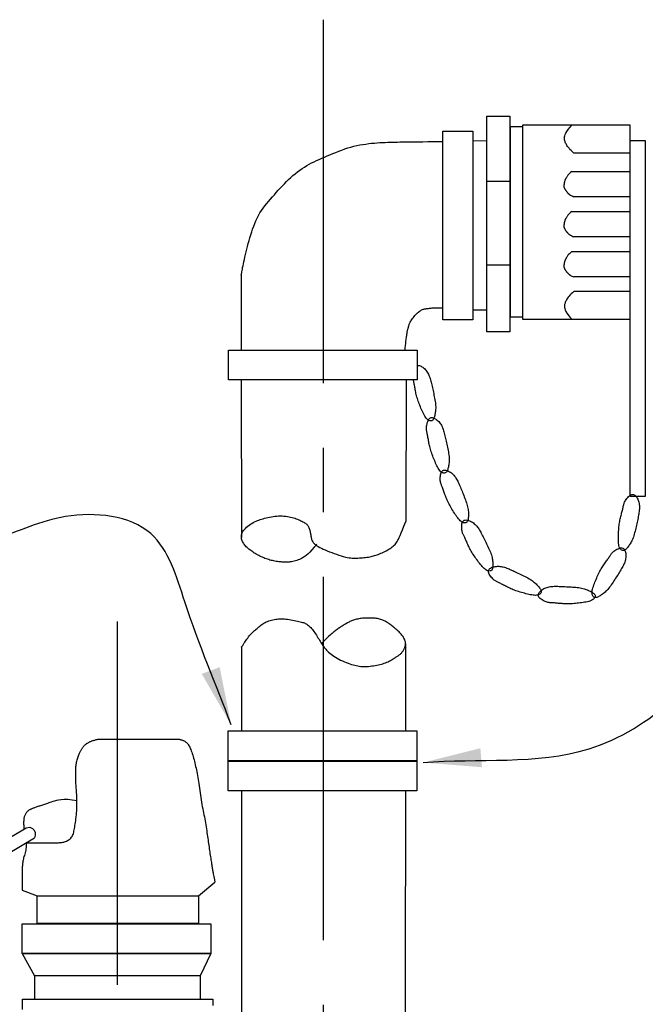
# Model space of a CAD drawing. Extents: x 0.5 to 9, y 11.5 to 22.5.
# Tile 6 of 157: x 5.2 to 6.1, y 17.1 to 18.6. Entities that reach past the tile are written whole.
import ezdxf

# ---------------------------------------------------------------- set-up
doc = ezdxf.new("R2010")
doc.units = 0
doc.header["$MEASUREMENT"] = 0
doc.linetypes.add('CENTER2', pattern=[1.125, 0.75, -0.125, 0.125, -0.125])
doc.layers.add('BLOW-OFF-VALVE', color=1, linetype='CONTINUOUS')
doc.layers.add('DIMENSIONS', color=7, linetype='CONTINUOUS')
doc.styles.add('TECHNICAL', font='techb___.ttf')
doc.dimstyles.get("Standard").update_dxf_attribs({"dimtxt": 0.18, "dimasz": 0.18, "dimexe": 0.18, "dimexo": 0.0625, "dimgap": 0.09, "dimtad": 0, "dimtih": 1, "dimtoh": 1, "dimdec": 4, "dimzin": 0, "dimdsep": 46, "dimtxsty": 'Standard', "dimcen": 0.09, "dimadec": 0, "dimazin": 0, "dimtfac": 1, "dimtdec": 4, "dimtofl": 0, "dimtmove": 0, "dimatfit": 3, "dimfxl": 1, "dimtolj": 1, "dimtzin": 0, "dimarcsym": 0})

msp = doc.modelspace()

# ---------------------------------------------------------------- linework, layer by layer
at = {"layer": 'BLOW-OFF-VALVE', "color": 7}
for points in [[(5.89689, 18.1317), (5.89689, 18.46587), (5.93259, 18.46587), (5.93259, 18.1317)], [(5.87515, 18.15043), (5.82885, 18.15043), (5.82885, 18.4425), (5.87515, 18.4425)], [(5.93368, 18.15471), (5.93368, 18.44984), (5.95241, 18.44984), (5.95241, 18.15471)], [(5.95252, 18.15077), (5.95252, 18.45205), (6.1183, 18.45205), (6.1183, 18.15077)], [(6.11876, 17.87683), (6.11876, 18.42807), (6.14225, 18.42807), (6.14225, 17.87683)], [(5.4968, 18.0573), (5.4968, 18.10359), (5.78888, 18.10359), (5.78888, 18.0573)], [(5.81738, 17.9971), (5.81868, 17.99622), (5.81996, 17.99521), (5.82121, 17.99409), (5.82241, 17.99286), (5.82355, 17.99153), (5.82463, 17.99012), (5.82564, 17.98865), (5.82656, 17.98711), (5.82739, 17.98552), (5.82814, 17.98389), (5.82882, 17.9822), (5.82944, 17.98047), (5.83001, 17.97868), (5.83055, 17.97683), (5.83106, 17.97493), (5.83157, 17.97297), (5.83206, 17.97096), (5.83256, 17.96888), (5.83306, 17.96675), (5.83356, 17.96458), (5.83405, 17.96235), (5.83455, 17.96008), (5.83505, 17.95776), (5.83556, 17.9554), (5.83606, 17.95301), (5.83655, 17.9506), (5.83702, 17.94819), (5.83745, 17.9458), (5.83784, 17.94345), (5.83817, 17.94115), (5.83843, 17.93893), (5.8386, 17.9368), (5.83869, 17.93478), (5.83869, 17.93286), (5.83861, 17.93103), (5.83847, 17.92929), (5.83828, 17.92762), (5.83804, 17.926), (5.83776, 17.92444), (5.83746, 17.92293), (5.83714, 17.92144), (5.83679, 17.92002), (5.8364, 17.91866), (5.83596, 17.91741), (5.83545, 17.91627), (5.83487, 17.91528), (5.8342, 17.91445), (5.83344, 17.91381), (5.83256, 17.91337), (5.83159, 17.91315), (5.83055, 17.91313), (5.82944, 17.91333), (5.82831, 17.91375), (5.82715, 17.91438), (5.82599, 17.91523), (5.82485, 17.91631), (5.82374, 17.9176), (5.82266, 17.9191), (5.82162, 17.92076), (5.8206, 17.92258), (5.81961, 17.92451), (5.81864, 17.92655), (5.81768, 17.92865), (5.81675, 17.9308), (5.81582, 17.93298), (5.81492, 17.93516), (5.81405, 17.93735), (5.8132, 17.93954), (5.81239, 17.94172), (5.81163, 17.94387), (5.81091, 17.94599), (5.81026, 17.94808), (5.80966, 17.95012), (5.80912, 17.95211), (5.80863, 17.95406), (5.80819, 17.95597), (5.80778, 17.95785), (5.80741, 17.95968), (5.80706, 17.96148), (5.80674, 17.96325), (5.80643, 17.96498), (5.80614, 17.96667), (5.80586, 17.9683), (5.80559, 17.96987), (5.80532, 17.97136), (5.80507, 17.97276), (5.80481, 17.97406), (5.80456, 17.97525), (5.80431, 17.97632), (5.80407, 17.97731), (5.80386, 17.97826), (5.80368, 17.97921), (5.80355, 17.98021), (5.80348, 17.9813), (5.80347, 17.98252), (5.80355, 17.98392), (5.80372, 17.98552), (5.80399, 17.98727), (5.80435, 17.9891), (5.80482, 17.99094), (5.80538, 17.99273), (5.80605, 17.9944), (5.80683, 17.99588), (5.80771, 17.99709), (5.8087, 17.998), (5.80978, 17.9986), (5.81094, 17.99891), (5.81217, 17.99897), (5.81344, 17.9988), (5.81474, 17.99841), (5.81606, 17.99784)], [(5.83642, 17.9167), (5.83785, 17.91605), (5.83928, 17.91526), (5.84069, 17.91435), (5.84208, 17.91334), (5.84342, 17.91222), (5.84472, 17.911), (5.84596, 17.90971), (5.84712, 17.90835), (5.8482, 17.90692), (5.84921, 17.90543), (5.85015, 17.90388), (5.85105, 17.90227), (5.85191, 17.9006), (5.85274, 17.89887), (5.85356, 17.89708), (5.85438, 17.89523), (5.8552, 17.89332), (5.85603, 17.89136), (5.85687, 17.88934), (5.85772, 17.88727), (5.85858, 17.88516), (5.85944, 17.88299), (5.86032, 17.88079), (5.8612, 17.87855), (5.86209, 17.87627), (5.86297, 17.87398), (5.86383, 17.87168), (5.86465, 17.86939), (5.86542, 17.86713), (5.86612, 17.86492), (5.86674, 17.86277), (5.86726, 17.8607), (5.86768, 17.85872), (5.86799, 17.85683), (5.86822, 17.85501), (5.86837, 17.85327), (5.86845, 17.85159), (5.86848, 17.84996), (5.86846, 17.84837), (5.86841, 17.84683), (5.86834, 17.84531), (5.86823, 17.84385), (5.86807, 17.84245), (5.86784, 17.84114), (5.86753, 17.83994), (5.86712, 17.83886), (5.8666, 17.83793), (5.86594, 17.83717), (5.86515, 17.8366), (5.86423, 17.83622), (5.8632, 17.83603), (5.86208, 17.83605), (5.86089, 17.83627), (5.85965, 17.8367), (5.85836, 17.83736), (5.85706, 17.83823), (5.85575, 17.83932), (5.85445, 17.84062), (5.85314, 17.84209), (5.85184, 17.84371), (5.85054, 17.84546), (5.84925, 17.84731), (5.84797, 17.84922), (5.84669, 17.85119), (5.84542, 17.85319), (5.84417, 17.8552), (5.84295, 17.85721), (5.84175, 17.85923), (5.8406, 17.86124), (5.83949, 17.86324), (5.83844, 17.86522), (5.83745, 17.86717), (5.83652, 17.86908), (5.83566, 17.87096), (5.83486, 17.87281), (5.83411, 17.87462), (5.8334, 17.8764), (5.83273, 17.87815), (5.8321, 17.87986), (5.83149, 17.88155), (5.8309, 17.88321), (5.83033, 17.88483), (5.82979, 17.8864), (5.82926, 17.8879), (5.82876, 17.88933), (5.82827, 17.89067), (5.82781, 17.89191), (5.82737, 17.89304), (5.82695, 17.89405), (5.82655, 17.89499), (5.82618, 17.89589), (5.82585, 17.8968), (5.82556, 17.89776), (5.8253, 17.89882), (5.8251, 17.90003), (5.82495, 17.90142), (5.82485, 17.90303), (5.82483, 17.9048), (5.82489, 17.90666), (5.82504, 17.90856), (5.8253, 17.91042), (5.82569, 17.91217), (5.82621, 17.91376), (5.82688, 17.9151), (5.82771, 17.91616), (5.82868, 17.91692), (5.82977, 17.91743), (5.83097, 17.91769), (5.83225, 17.91772), (5.8336, 17.91756), (5.835, 17.91721)], [(6.12912, 17.87563), (6.12994, 17.87429), (6.13068, 17.87283), (6.13133, 17.87129), (6.13191, 17.86967), (6.13239, 17.86799), (6.13278, 17.86626), (6.13308, 17.86449), (6.13327, 17.86271), (6.13336, 17.86092), (6.13336, 17.85912), (6.13327, 17.85731), (6.1331, 17.85547), (6.13288, 17.85361), (6.13259, 17.85171), (6.13226, 17.84977), (6.1319, 17.84778), (6.1315, 17.84574), (6.13109, 17.84365), (6.13065, 17.84151), (6.13019, 17.83932), (6.12971, 17.83709), (6.12921, 17.83481), (6.12869, 17.8325), (6.12816, 17.83015), (6.12761, 17.82777), (6.12705, 17.82538), (6.12647, 17.82299), (6.12586, 17.82064), (6.12523, 17.81834), (6.12456, 17.81612), (6.12387, 17.81399), (6.12314, 17.81198), (6.12237, 17.81011), (6.12156, 17.80837), (6.12073, 17.80674), (6.11987, 17.80522), (6.11899, 17.80378), (6.1181, 17.80242), (6.1172, 17.80112), (6.11629, 17.79986), (6.11537, 17.79865), (6.11446, 17.7975), (6.11354, 17.79644), (6.11261, 17.79548), (6.11168, 17.79466), (6.11074, 17.794), (6.10978, 17.79353), (6.10882, 17.79327), (6.10784, 17.79324), (6.10686, 17.79344), (6.10591, 17.79386), (6.10499, 17.79451), (6.10413, 17.79536), (6.10334, 17.79642), (6.10265, 17.79768), (6.10206, 17.79914), (6.1016, 17.80078), (6.10125, 17.80258), (6.10099, 17.80453), (6.10083, 17.80661), (6.10074, 17.80878), (6.10071, 17.81103), (6.10073, 17.81334), (6.10078, 17.81569), (6.10085, 17.81805), (6.10095, 17.82041), (6.10107, 17.82277), (6.10122, 17.82511), (6.10139, 17.82743), (6.1016, 17.8297), (6.10184, 17.83193), (6.10212, 17.8341), (6.10243, 17.8362), (6.10278, 17.83824), (6.10315, 17.84021), (6.10355, 17.84213), (6.10396, 17.844), (6.10439, 17.84583), (6.10483, 17.8476), (6.10528, 17.84934), (6.10573, 17.85105), (6.10617, 17.8527), (6.1066, 17.85431), (6.10701, 17.85584), (6.10739, 17.85731), (6.10775, 17.85869), (6.10806, 17.85997), (6.10833, 17.86116), (6.10855, 17.86223), (6.10875, 17.86323), (6.10895, 17.86418), (6.10919, 17.86512), (6.10949, 17.86608), (6.10988, 17.8671), (6.11039, 17.86821), (6.11104, 17.86945), (6.11187, 17.87083), (6.11284, 17.87231), (6.11394, 17.87382), (6.11513, 17.8753), (6.1164, 17.87669), (6.1177, 17.87792), (6.11902, 17.87894), (6.12033, 17.87967), (6.12161, 17.88008), (6.12285, 17.88017), (6.12403, 17.87997), (6.12517, 17.87951), (6.12625, 17.87882), (6.12727, 17.87793), (6.12823, 17.87685)], [(5.86881, 17.83983), (5.87029, 17.83929), (5.87178, 17.83862), (5.87326, 17.83783), (5.87472, 17.83693), (5.87615, 17.83592), (5.87754, 17.83481), (5.87887, 17.83362), (5.88014, 17.83236), (5.88133, 17.83102), (5.88246, 17.82962), (5.88352, 17.82815), (5.88455, 17.82661), (5.88554, 17.82501), (5.8865, 17.82336), (5.88746, 17.82164), (5.88842, 17.81986), (5.8894, 17.81802), (5.89038, 17.81613), (5.89138, 17.81419), (5.89239, 17.81219), (5.89341, 17.81015), (5.89445, 17.80807), (5.8955, 17.80594), (5.89655, 17.80378), (5.89762, 17.80158), (5.89868, 17.79936), (5.89972, 17.79714), (5.90072, 17.79492), (5.90167, 17.79273), (5.90254, 17.79058), (5.90333, 17.78849), (5.90402, 17.78647), (5.90459, 17.78453), (5.90506, 17.78266), (5.90543, 17.78087), (5.90571, 17.77915), (5.90593, 17.77748), (5.90609, 17.77586), (5.9062, 17.77428), (5.90627, 17.77273), (5.90632, 17.77121), (5.90633, 17.76974), (5.90628, 17.76834), (5.90615, 17.76701), (5.90594, 17.76579), (5.90562, 17.76469), (5.90517, 17.76372), (5.90458, 17.76291), (5.90384, 17.76227), (5.90295, 17.76182), (5.90194, 17.76155), (5.90082, 17.76148), (5.89962, 17.76161), (5.89834, 17.76194), (5.89701, 17.76249), (5.89564, 17.76325), (5.89425, 17.76424), (5.89284, 17.76543), (5.89143, 17.76679), (5.89, 17.7683), (5.88857, 17.76994), (5.88713, 17.77168), (5.8857, 17.77349), (5.88427, 17.77535), (5.88285, 17.77724), (5.88144, 17.77914), (5.88006, 17.78105), (5.87871, 17.78297), (5.8774, 17.78488), (5.87613, 17.78679), (5.87493, 17.78867), (5.87378, 17.79054), (5.87271, 17.79237), (5.8717, 17.79418), (5.87076, 17.79595), (5.86986, 17.7977), (5.86901, 17.79942), (5.86821, 17.80111), (5.86744, 17.80277), (5.8667, 17.8044), (5.86598, 17.80601), (5.86529, 17.80758), (5.86462, 17.8091), (5.86397, 17.81055), (5.86336, 17.81194), (5.86277, 17.81323), (5.86221, 17.81443), (5.86167, 17.81552), (5.86117, 17.8165), (5.8607, 17.8174), (5.86027, 17.81827), (5.85986, 17.81915), (5.85949, 17.82009), (5.85916, 17.82113), (5.85886, 17.82231), (5.85859, 17.82369), (5.85837, 17.82528), (5.85821, 17.82704), (5.85812, 17.82891), (5.85812, 17.83081), (5.85823, 17.83268), (5.85848, 17.83446), (5.85887, 17.83608), (5.85943, 17.83748), (5.86017, 17.83859), (5.86108, 17.83944), (5.86213, 17.84003), (5.8633, 17.84038), (5.86458, 17.84052), (5.86594, 17.84046), (5.86735, 17.84023)], [(6.11174, 17.79068), (6.11205, 17.78913), (6.11224, 17.78752), (6.11232, 17.78584), (6.1123, 17.78412), (6.11217, 17.78237), (6.11194, 17.78062), (6.11161, 17.77886), (6.11117, 17.77712), (6.11064, 17.77541), (6.11001, 17.77372), (6.1093, 17.77205), (6.10852, 17.77038), (6.10766, 17.76871), (6.10673, 17.76703), (6.10575, 17.76532), (6.10472, 17.76358), (6.10365, 17.7618), (6.10253, 17.75998), (6.10138, 17.75813), (6.10019, 17.75623), (6.09897, 17.75431), (6.09772, 17.75235), (6.09644, 17.75035), (6.09512, 17.74833), (6.09379, 17.74629), (6.09243, 17.74424), (6.09106, 17.7422), (6.08968, 17.7402), (6.08829, 17.73826), (6.0869, 17.73641), (6.08551, 17.73465), (6.08413, 17.73302), (6.08276, 17.73153), (6.0814, 17.73017), (6.08006, 17.72893), (6.07873, 17.7278), (6.07741, 17.72675), (6.0761, 17.72579), (6.0748, 17.72488), (6.07351, 17.72402), (6.07224, 17.7232), (6.07098, 17.72243), (6.06975, 17.72175), (6.06855, 17.72117), (6.06739, 17.72073), (6.06628, 17.72044), (6.06522, 17.72032), (6.06422, 17.72041), (6.0633, 17.72072), (6.06245, 17.72125), (6.0617, 17.72197), (6.06106, 17.72289), (6.06055, 17.72399), (6.06018, 17.72526), (6.05996, 17.72668), (6.05991, 17.72825), (6.06005, 17.72995), (6.06034, 17.73177), (6.06078, 17.73368), (6.06134, 17.73569), (6.06201, 17.73776), (6.06276, 17.73988), (6.06357, 17.74204), (6.06443, 17.74423), (6.06532, 17.74642), (6.06622, 17.7486), (6.06715, 17.75077), (6.0681, 17.75292), (6.06907, 17.75503), (6.07005, 17.75709), (6.07104, 17.7591), (6.07205, 17.76103), (6.07307, 17.7629), (6.0741, 17.76469), (6.07513, 17.76642), (6.07617, 17.76808), (6.0772, 17.7697), (6.07824, 17.77126), (6.07927, 17.77277), (6.08029, 17.77425), (6.08129, 17.77569), (6.08228, 17.7771), (6.08324, 17.77845), (6.08416, 17.77975), (6.08502, 17.78099), (6.08583, 17.78217), (6.08657, 17.78326), (6.08723, 17.78428), (6.08781, 17.78521), (6.08834, 17.78608), (6.08886, 17.7869), (6.08941, 17.7877), (6.09002, 17.7885), (6.09074, 17.78933), (6.0916, 17.79019), (6.09264, 17.79113), (6.0939, 17.79214), (6.09532, 17.79318), (6.09687, 17.79422), (6.0985, 17.7952), (6.10017, 17.79607), (6.10182, 17.79677), (6.10341, 17.79727), (6.1049, 17.79751), (6.10624, 17.79745), (6.10743, 17.79711), (6.10847, 17.79651), (6.10938, 17.79569), (6.11016, 17.79466), (6.11081, 17.79347), (6.11133, 17.79213)], [(5.90541, 17.76733), (5.90691, 17.76783), (5.90849, 17.76822), (5.91014, 17.76852), (5.91185, 17.76872), (5.91359, 17.76882), (5.91537, 17.76882), (5.91715, 17.76871), (5.91893, 17.76851), (5.9207, 17.7682), (5.92245, 17.7678), (5.9242, 17.76731), (5.92595, 17.76674), (5.92772, 17.7661), (5.92951, 17.7654), (5.93133, 17.76465), (5.93319, 17.76385), (5.93509, 17.76302), (5.93704, 17.76215), (5.93903, 17.76124), (5.94106, 17.76031), (5.94313, 17.75934), (5.94523, 17.75835), (5.94737, 17.75734), (5.94955, 17.7563), (5.95175, 17.75523), (5.95396, 17.75415), (5.95615, 17.75305), (5.95831, 17.75194), (5.96041, 17.75081), (5.96243, 17.74967), (5.96435, 17.74852), (5.96615, 17.74736), (5.9678, 17.7462), (5.96932, 17.74503), (5.97072, 17.74385), (5.97202, 17.74268), (5.97322, 17.7415), (5.97435, 17.74033), (5.97542, 17.73916), (5.97644, 17.73799), (5.97742, 17.73683), (5.97834, 17.73569), (5.97917, 17.73455), (5.9799, 17.73344), (5.98049, 17.73235), (5.98092, 17.73128), (5.98117, 17.73025), (5.98121, 17.72925), (5.98102, 17.72828), (5.98061, 17.72738), (5.97999, 17.72654), (5.97916, 17.72579), (5.97813, 17.72514), (5.97692, 17.72461), (5.97554, 17.72421), (5.97399, 17.72396), (5.97229, 17.72387), (5.97045, 17.72393), (5.96849, 17.72412), (5.96644, 17.72442), (5.9643, 17.72481), (5.96209, 17.72529), (5.95984, 17.72581), (5.95757, 17.72638), (5.95528, 17.72698), (5.953, 17.7276), (5.95073, 17.72824), (5.94848, 17.72891), (5.94626, 17.72959), (5.94409, 17.7303), (5.94197, 17.73103), (5.93992, 17.73178), (5.93794, 17.73255), (5.93603, 17.73334), (5.93418, 17.73414), (5.9324, 17.73496), (5.93067, 17.73578), (5.92899, 17.7366), (5.92735, 17.73743), (5.92575, 17.73825), (5.92419, 17.73906), (5.92268, 17.73986), (5.92121, 17.74063), (5.9198, 17.74138), (5.91846, 17.74208), (5.91719, 17.74273), (5.91601, 17.74332), (5.91491, 17.74384), (5.91391, 17.7443), (5.91299, 17.74471), (5.9121, 17.74512), (5.91124, 17.74556), (5.91037, 17.74607), (5.90946, 17.74667), (5.90849, 17.74741), (5.90743, 17.74833), (5.90627, 17.74944), (5.90504, 17.75072), (5.90381, 17.75212), (5.90263, 17.75362), (5.90156, 17.75516), (5.90065, 17.7567), (5.89995, 17.75822), (5.89952, 17.75966), (5.89941, 17.761), (5.8996, 17.76222), (5.90005, 17.76333), (5.90075, 17.76434), (5.90167, 17.76524), (5.90277, 17.76604), (5.90403, 17.76673)], [(5.97993, 17.73047), (5.98112, 17.7315), (5.98243, 17.73247), (5.98385, 17.73337), (5.98535, 17.7342), (5.98693, 17.73496), (5.98857, 17.73563), (5.99026, 17.73621), (5.99199, 17.7367), (5.99374, 17.73708), (5.99551, 17.73738), (5.99732, 17.73759), (5.99916, 17.73773), (6.00103, 17.73781), (6.00295, 17.73784), (6.00492, 17.73784), (6.00694, 17.73781), (6.00902, 17.73775), (6.01115, 17.73769), (6.01334, 17.73761), (6.01557, 17.73752), (6.01785, 17.73741), (6.02017, 17.73729), (6.02254, 17.73716), (6.02495, 17.73703), (6.02738, 17.73688), (6.02984, 17.73672), (6.03229, 17.73654), (6.03471, 17.73633), (6.03708, 17.73608), (6.03938, 17.7358), (6.0416, 17.73546), (6.04369, 17.73507), (6.04567, 17.73462), (6.04752, 17.73411), (6.04926, 17.73356), (6.05091, 17.73297), (6.05247, 17.73234), (6.05396, 17.73168), (6.05539, 17.731), (6.05678, 17.73031), (6.05812, 17.72961), (6.05941, 17.7289), (6.06061, 17.72817), (6.06171, 17.72741), (6.06267, 17.72663), (6.06347, 17.72581), (6.0641, 17.72494), (6.06451, 17.72403), (6.0647, 17.72307), (6.06467, 17.72208), (6.06441, 17.72107), (6.06392, 17.72006), (6.06322, 17.71907), (6.06231, 17.71812), (6.06118, 17.71722), (6.05984, 17.7164), (6.0583, 17.71567), (6.05658, 17.71503), (6.05469, 17.71446), (6.05268, 17.71396), (6.05055, 17.71351), (6.04833, 17.71311), (6.04605, 17.71274), (6.04373, 17.71241), (6.04139, 17.71209), (6.03904, 17.71179), (6.03669, 17.71153), (6.03436, 17.71129), (6.03205, 17.71108), (6.02977, 17.71091), (6.02754, 17.71078), (6.02535, 17.71069), (6.02323, 17.71065), (6.02116, 17.71066), (6.01915, 17.7107), (6.01719, 17.71077), (6.01528, 17.71088), (6.01341, 17.711), (6.01158, 17.71114), (6.00979, 17.7113), (6.00804, 17.71146), (6.00633, 17.71162), (6.00468, 17.71178), (6.0031, 17.71193), (6.00159, 17.71207), (6.00017, 17.71219), (5.99885, 17.71228), (5.99764, 17.71235), (5.99654, 17.71239), (5.99553, 17.71243), (5.99455, 17.71247), (5.99359, 17.71255), (5.99259, 17.71268), (5.99152, 17.7129), (5.99034, 17.71322), (5.98901, 17.71366), (5.98751, 17.71425), (5.98589, 17.71497), (5.98422, 17.7158), (5.98257, 17.71673), (5.98099, 17.71775), (5.97955, 17.71883), (5.97833, 17.71997), (5.97739, 17.72114), (5.97678, 17.72233), (5.97649, 17.72354), (5.97649, 17.72474), (5.97675, 17.72594), (5.97726, 17.72712), (5.97797, 17.72827), (5.97887, 17.72939)], [(5.49634, 17.46759), (5.49634, 17.51389), (5.78841, 17.51389), (5.78841, 17.46759)], [(5.4964, 17.42104), (5.4964, 17.46733), (5.78848, 17.46733), (5.78848, 17.42104)], [(5.20048, 17.21568), (5.20048, 17.25893), (5.45054, 17.25893), (5.45054, 17.21568)], [(5.1774, 17.16926), (5.1774, 17.21556), (5.46947, 17.21556), (5.46947, 17.16926)]]:
    msp.add_lwpolyline(points, close=True, dxfattribs=at)
for points in [[(6.03181, 18.40859), (6.02947, 18.41058), (6.02745, 18.41244), (6.02573, 18.4142), (6.02427, 18.41585), (6.02302, 18.4174), (6.02197, 18.41886), (6.02106, 18.42025), (6.02028, 18.42156), (6.01958, 18.42281), (6.01898, 18.42402), (6.01846, 18.42522), (6.01804, 18.42642), (6.01772, 18.42766), (6.0175, 18.42895), (6.01738, 18.43032), (6.01738, 18.4318), (6.01751, 18.4334), (6.01784, 18.43519), (6.01846, 18.43718), (6.01947, 18.43945), (6.02096, 18.44202), (6.023, 18.44495), (6.0257, 18.44828), (6.02914, 18.45205)], [(5.87515, 18.4274), (5.89689, 18.42779)], [(5.51666, 18.21938), (5.51666, 18.21938), (5.51666, 18.21938), (5.51666, 18.21938), (5.51666, 18.21938), (5.51666, 18.21938), (5.51666, 18.21938), (5.51666, 18.21938), (5.51666, 18.21938), (5.51666, 18.21938), (5.51666, 18.21938), (5.51666, 18.21938), (5.51666, 18.21938), (5.51666, 18.21938), (5.51666, 18.21938), (5.51666, 18.21938), (5.51666, 18.21938), (5.51666, 18.21939), (5.51667, 18.21944), (5.51669, 18.21957), (5.51674, 18.21984), (5.51682, 18.22028), (5.51694, 18.22093), (5.5171, 18.22184), (5.51732, 18.22305), (5.5176, 18.22459), (5.51795, 18.22647), (5.51836, 18.22865), (5.51884, 18.23114), (5.51938, 18.2339), (5.52, 18.23693), (5.5207, 18.24021), (5.52147, 18.24373), (5.52232, 18.24746), (5.52324, 18.25138), (5.52423, 18.25547), (5.52529, 18.2597), (5.52641, 18.26403), (5.52759, 18.26845), (5.52882, 18.27292), (5.53011, 18.27742), (5.53144, 18.28192), (5.53284, 18.2864), (5.53432, 18.29085), (5.53589, 18.29524), (5.53756, 18.29957), (5.53937, 18.3038), (5.54131, 18.30793), (5.54341, 18.31194), (5.54568, 18.31582), (5.5481, 18.31957), (5.55066, 18.32322), (5.55334, 18.32679), (5.55612, 18.3303), (5.55899, 18.33376), (5.56192, 18.3372), (5.5649, 18.34064), (5.56791, 18.34409), (5.57096, 18.34754), (5.57404, 18.35098), (5.57716, 18.35439), (5.58032, 18.35776), (5.58352, 18.36108), (5.58676, 18.36434), (5.59005, 18.36751), (5.59338, 18.37059), (5.59676, 18.37357), (5.60019, 18.37645), (5.60367, 18.37921), (5.60719, 18.38186), (5.61076, 18.38439), (5.61438, 18.38678), (5.61804, 18.38904), (5.62175, 18.39117), (5.62552, 18.39318), (5.62935, 18.39509), (5.63325, 18.39694), (5.63722, 18.39873), (5.64129, 18.40051), (5.64544, 18.40228), (5.6497, 18.40408), (5.65407, 18.40592), (5.65853, 18.40777), (5.66306, 18.40962), (5.66766, 18.41143), (5.67231, 18.41318), (5.67699, 18.41485), (5.68168, 18.41639), (5.68637, 18.41779), (5.69105, 18.41902), (5.69571, 18.4201), (5.70034, 18.42103), (5.70494, 18.42183), (5.7095, 18.42251), (5.71401, 18.42309), (5.71847, 18.42358), (5.72288, 18.42399), (5.72723, 18.42434), (5.7315, 18.42463), (5.73569, 18.42487), (5.73978, 18.42507), (5.74378, 18.42523), (5.74766, 18.42535), (5.75143, 18.42545), (5.75506, 18.42552), (5.75858, 18.42558), (5.76209, 18.42563), (5.76573, 18.42567), (5.76964, 18.42571), (5.77396, 18.42576), (5.77881, 18.42581), (5.78434, 18.42588), (5.79068, 18.42596), (5.79788, 18.42607), (5.80557, 18.42619), (5.81331, 18.42632), (5.82065, 18.42645), (5.82714, 18.42656), (5.82885, 18.42659)], [(6.1183, 18.4086), (6.03181, 18.40859)], [(6.02845, 18.37993), (6.0265, 18.37827), (6.02492, 18.37679), (6.02366, 18.37548), (6.02267, 18.37432), (6.02189, 18.37329), (6.02129, 18.37238), (6.0208, 18.37157), (6.02038, 18.37084), (6.01999, 18.37018), (6.01963, 18.36957), (6.01928, 18.36901), (6.01895, 18.36848), (6.01865, 18.36797), (6.01838, 18.36747), (6.01812, 18.36696), (6.0179, 18.36644), (6.0177, 18.3659), (6.01752, 18.36533), (6.01736, 18.36473), (6.01722, 18.36412), (6.0171, 18.36348), (6.01698, 18.36283), (6.01687, 18.36216), (6.01676, 18.36148), (6.01666, 18.36078), (6.01656, 18.36007), (6.01647, 18.35936), (6.01641, 18.35866), (6.01637, 18.35796), (6.01636, 18.35727), (6.0164, 18.35659), (6.01648, 18.35594), (6.01661, 18.35532), (6.01679, 18.35471), (6.01702, 18.35413), (6.01728, 18.35357), (6.01757, 18.35301), (6.0179, 18.35247), (6.01824, 18.35194), (6.01861, 18.3514), (6.01899, 18.35087), (6.01938, 18.35034), (6.01977, 18.34982), (6.02017, 18.34931), (6.02057, 18.34881), (6.02096, 18.34833), (6.02135, 18.34787), (6.02173, 18.34743), (6.0221, 18.34702), (6.02246, 18.34663), (6.02281, 18.34626), (6.02316, 18.34591), (6.02352, 18.34557), (6.02388, 18.34524), (6.02425, 18.34491), (6.02464, 18.34459), (6.02506, 18.34427), (6.02553, 18.34394), (6.02609, 18.34358), (6.02677, 18.34318), (6.02762, 18.34272), (6.02867, 18.3422), (6.02994, 18.34161), (6.03149, 18.34092)], [(6.02845, 18.37993), (6.11848, 18.38001)], [(5.89689, 18.36479), (5.93259, 18.36479)], [(6.1183, 18.341), (6.03149, 18.34092)], [(6.02845, 18.3179), (6.0265, 18.31624), (6.02492, 18.31476), (6.02366, 18.31345), (6.02267, 18.31229), (6.02189, 18.31126), (6.02129, 18.31035), (6.0208, 18.30954), (6.02038, 18.30881), (6.01999, 18.30815), (6.01963, 18.30755), (6.01928, 18.30699), (6.01895, 18.30645), (6.01865, 18.30594), (6.01838, 18.30544), (6.01812, 18.30494), (6.0179, 18.30442), (6.0177, 18.30387), (6.01752, 18.3033), (6.01736, 18.30271), (6.01722, 18.30209), (6.0171, 18.30146), (6.01698, 18.3008), (6.01687, 18.30013), (6.01676, 18.29945), (6.01666, 18.29875), (6.01656, 18.29805), (6.01647, 18.29734), (6.01641, 18.29663), (6.01637, 18.29593), (6.01636, 18.29524), (6.0164, 18.29457), (6.01648, 18.29392), (6.01661, 18.29329), (6.01679, 18.29269), (6.01702, 18.29211), (6.01728, 18.29154), (6.01757, 18.29099), (6.0179, 18.29045), (6.01824, 18.28991), (6.01861, 18.28938), (6.01899, 18.28885), (6.01938, 18.28832), (6.01977, 18.2878), (6.02017, 18.28728), (6.02057, 18.28679), (6.02096, 18.2863), (6.02135, 18.28584), (6.02173, 18.2854), (6.0221, 18.28499), (6.02246, 18.2846), (6.02281, 18.28423), (6.02316, 18.28388), (6.02352, 18.28354), (6.02388, 18.28321), (6.02425, 18.28289), (6.02464, 18.28257), (6.02506, 18.28225), (6.02553, 18.28191), (6.02609, 18.28155), (6.02677, 18.28115), (6.02762, 18.2807), (6.02867, 18.28018), (6.02994, 18.27958), (6.03149, 18.27889)], [(6.02845, 18.3179), (6.11848, 18.31799)], [(6.1183, 18.27897), (6.03149, 18.27889)], [(6.02845, 18.25589), (6.0265, 18.25422), (6.02492, 18.25275), (6.02366, 18.25143), (6.02267, 18.25027), (6.02189, 18.24925), (6.02129, 18.24833), (6.0208, 18.24752), (6.02038, 18.2468), (6.01999, 18.24614), (6.01963, 18.24553), (6.01928, 18.24497), (6.01895, 18.24444), (6.01865, 18.24393), (6.01838, 18.24342), (6.01812, 18.24292), (6.0179, 18.2424), (6.0177, 18.24185), (6.01752, 18.24128), (6.01736, 18.24069), (6.01722, 18.24008), (6.0171, 18.23944), (6.01698, 18.23879), (6.01687, 18.23812), (6.01676, 18.23743), (6.01666, 18.23674), (6.01656, 18.23603), (6.01647, 18.23532), (6.01641, 18.23461), (6.01637, 18.23391), (6.01636, 18.23322), (6.0164, 18.23255), (6.01648, 18.2319), (6.01661, 18.23127), (6.01679, 18.23067), (6.01702, 18.23009), (6.01728, 18.22952), (6.01757, 18.22897), (6.0179, 18.22843), (6.01824, 18.22789), (6.01861, 18.22736), (6.01899, 18.22683), (6.01938, 18.2263), (6.01977, 18.22578), (6.02017, 18.22527), (6.02057, 18.22477), (6.02096, 18.22429), (6.02135, 18.22383), (6.02173, 18.22339), (6.0221, 18.22297), (6.02246, 18.22259), (6.02281, 18.22222), (6.02316, 18.22186), (6.02352, 18.22152), (6.02388, 18.22119), (6.02425, 18.22087), (6.02464, 18.22055), (6.02506, 18.22023), (6.02553, 18.21989), (6.02609, 18.21953), (6.02677, 18.21913), (6.02762, 18.21868), (6.02867, 18.21816), (6.02994, 18.21756), (6.03149, 18.21687)], [(6.02845, 18.25589), (6.11848, 18.25597)], [(5.89689, 18.23573), (5.93259, 18.23573)], [(5.51666, 18.21938), (5.51673, 18.10359)], [(6.1183, 18.21696), (6.03149, 18.21687)], [(6.03181, 18.19423), (6.02947, 18.19224), (6.02745, 18.19038), (6.02573, 18.18863), (6.02427, 18.18698), (6.02302, 18.18542), (6.02197, 18.18396), (6.02106, 18.18257), (6.02028, 18.18126), (6.01958, 18.18001), (6.01898, 18.1788), (6.01846, 18.1776), (6.01804, 18.1764), (6.01772, 18.17516), (6.0175, 18.17387), (6.01738, 18.1725), (6.01738, 18.17102), (6.01751, 18.16942), (6.01784, 18.16764), (6.01846, 18.16564), (6.01947, 18.16337), (6.02096, 18.1608), (6.023, 18.15787), (6.0257, 18.15455), (6.02914, 18.15077)], [(6.1183, 18.19422), (6.03181, 18.19423)], [(5.77039, 18.10359), (5.77057, 18.10548), (5.77076, 18.10741), (5.77095, 18.10937), (5.77114, 18.11134), (5.77134, 18.11332), (5.77154, 18.11529), (5.77175, 18.11724), (5.77197, 18.11916), (5.77219, 18.12105), (5.77242, 18.12289), (5.77265, 18.12466), (5.77289, 18.12635), (5.77312, 18.12796), (5.77337, 18.12948), (5.77361, 18.13088), (5.77385, 18.13216), (5.7741, 18.13331), (5.77434, 18.13434), (5.77459, 18.13528), (5.77482, 18.13615), (5.77505, 18.13695), (5.77527, 18.13772), (5.77548, 18.13846), (5.77567, 18.13921), (5.77586, 18.13997), (5.77604, 18.14076), (5.77625, 18.14159), (5.7765, 18.14248), (5.77682, 18.14343), (5.77722, 18.14447), (5.77771, 18.14559), (5.77833, 18.14682), (5.77909, 18.14815), (5.77997, 18.14957), (5.78096, 18.15105), (5.78204, 18.15258), (5.7832, 18.15411), (5.78442, 18.15563), (5.78569, 18.15712), (5.78699, 18.15853), (5.78831, 18.15986), (5.78963, 18.1611), (5.79095, 18.16224), (5.79226, 18.16327), (5.79354, 18.16419), (5.79479, 18.16501), (5.796, 18.1657), (5.79716, 18.16627), (5.79825, 18.16672), (5.7993, 18.16706), (5.80033, 18.16731), (5.80134, 18.1675), (5.80237, 18.16763), (5.80341, 18.16773), (5.8045, 18.16783), (5.80566, 18.16793), (5.80688, 18.16805), (5.80816, 18.1682), (5.80948, 18.16835), (5.81082, 18.16852), (5.81217, 18.16867), (5.81349, 18.16882), (5.81477, 18.16895), (5.81599, 18.16905), (5.81714, 18.16912), (5.81823, 18.16916), (5.81925, 18.16917), (5.82023, 18.16916), (5.82118, 18.16913), (5.8221, 18.16909), (5.82301, 18.16905), (5.82392, 18.16899), (5.82496, 18.16893), (5.82677, 18.16882), (5.82885, 18.16869)], [(5.87515, 18.1659), (5.89689, 18.16607)], [(5.79647, 18.07779), (5.79778, 18.07691), (5.79906, 18.0759), (5.8003, 18.07477), (5.8015, 18.07354), (5.80264, 18.07222), (5.80372, 18.07081), (5.80473, 18.06933), (5.80565, 18.06779), (5.80648, 18.06621), (5.80723, 18.06457), (5.80791, 18.06289), (5.80853, 18.06115), (5.80911, 18.05936), (5.80964, 18.05752), (5.81016, 18.05562), (5.81066, 18.05366), (5.81116, 18.05164), (5.81165, 18.04957), (5.81215, 18.04744), (5.81265, 18.04526), (5.81315, 18.04303), (5.81365, 18.04076), (5.81415, 18.03844), (5.81465, 18.03609), (5.81515, 18.0337), (5.81564, 18.03129), (5.81611, 18.02888), (5.81654, 18.02648), (5.81693, 18.02413), (5.81726, 18.02183), (5.81752, 18.01961), (5.81769, 18.01748), (5.81778, 18.01546), (5.81778, 18.01354), (5.8177, 18.01172), (5.81756, 18.00997), (5.81737, 18.0083), (5.81713, 18.00669), (5.81685, 18.00513), (5.81655, 18.00361), (5.81623, 18.00213), (5.81588, 18.0007), (5.81549, 17.99935), (5.81505, 17.99809), (5.81455, 17.99696), (5.81397, 17.99596), (5.8133, 17.99514), (5.81253, 17.99449), (5.81165, 17.99406), (5.81068, 17.99383), (5.80964, 17.99381), (5.80854, 17.99401), (5.8074, 17.99443), (5.80624, 17.99506), (5.80508, 17.99592), (5.80394, 17.99699), (5.80283, 17.99829), (5.80175, 17.99978), (5.80071, 18.00145), (5.79969, 18.00326), (5.7987, 18.0052), (5.79773, 18.00723), (5.79678, 18.00933), (5.79584, 18.01148), (5.79492, 18.01366), (5.79401, 18.01585), (5.79314, 18.01804), (5.79229, 18.02023), (5.79148, 18.0224), (5.79072, 18.02455), (5.79001, 18.02668), (5.78935, 18.02876), (5.78875, 18.0308), (5.78821, 18.0328), (5.78772, 18.03475), (5.78728, 18.03666), (5.78687, 18.03853), (5.7865, 18.04036), (5.78616, 18.04216), (5.78583, 18.04393), (5.78553, 18.04566), (5.78523, 18.04735), (5.78495, 18.04899), (5.78468, 18.05056), (5.78442, 18.05205), (5.78416, 18.05345), (5.78391, 18.05475), (5.78365, 18.05593), (5.7834, 18.057), (5.78333, 18.0573)], [(5.78888, 18.07928), (5.79003, 18.0796), (5.79126, 18.07966), (5.79253, 18.07948), (5.79383, 18.0791), (5.79515, 18.07853), (5.79647, 18.07779)], [(5.51675, 18.0573), (5.5169, 17.81333)], [(5.77191, 18.0573), (5.77155, 17.83829)], [(5.63372, 17.80314), (5.62954, 17.79831), (5.62592, 17.79428), (5.62279, 17.79095), (5.62004, 17.78823), (5.6176, 17.78603), (5.61538, 17.78423), (5.61329, 17.78277), (5.61123, 17.78153), (5.60915, 17.78043), (5.60703, 17.77946), (5.6049, 17.77862), (5.60277, 17.77788), (5.60066, 17.77725), (5.59858, 17.77672), (5.59654, 17.77628), (5.59456, 17.77592), (5.59266, 17.77565), (5.59082, 17.77544), (5.58903, 17.77531), (5.58727, 17.77523), (5.58552, 17.77521), (5.58378, 17.77523), (5.58202, 17.7753), (5.58023, 17.77541), (5.57839, 17.77555), (5.57651, 17.77572), (5.57461, 17.77593), (5.57268, 17.77617), (5.57073, 17.77646), (5.56878, 17.77678), (5.56683, 17.77715), (5.56488, 17.77756), (5.56295, 17.77802), (5.56103, 17.77853), (5.55912, 17.77909), (5.55721, 17.7797), (5.5553, 17.78037), (5.55339, 17.78109), (5.55147, 17.78187), (5.54954, 17.78272), (5.54759, 17.78362), (5.54565, 17.78458), (5.5437, 17.78558), (5.54178, 17.78663), (5.53989, 17.7877), (5.53804, 17.7888), (5.53625, 17.78992), (5.53453, 17.79104), (5.53287, 17.79216), (5.5313, 17.79329), (5.5298, 17.79443), (5.52837, 17.79558), (5.52702, 17.79674), (5.52573, 17.79793), (5.5245, 17.79913), (5.52335, 17.80037), (5.52225, 17.80163), (5.52123, 17.80293), (5.52029, 17.80426), (5.51944, 17.80561), (5.5187, 17.80701), (5.51806, 17.80843), (5.51755, 17.80988), (5.51717, 17.81137), (5.51692, 17.81288), (5.51684, 17.81443), (5.51692, 17.816), (5.51718, 17.8176), (5.51764, 17.81922), (5.51831, 17.82086), (5.5192, 17.82253), (5.52032, 17.82421), (5.52169, 17.8259), (5.52327, 17.82759), (5.52504, 17.82926), (5.52694, 17.83088), (5.52896, 17.83244), (5.53105, 17.83392), (5.53318, 17.8353), (5.53532, 17.83656), (5.53743, 17.83768), (5.53953, 17.83868), (5.54163, 17.83958), (5.54375, 17.84038), (5.54592, 17.84112), (5.54814, 17.8418), (5.55043, 17.84245), (5.55282, 17.84308), (5.55531, 17.8437), (5.55789, 17.84431), (5.56055, 17.84489), (5.56328, 17.84542), (5.56605, 17.84589), (5.56885, 17.84628), (5.57167, 17.84658), (5.57449, 17.84677), (5.57729, 17.84683), (5.58007, 17.84678), (5.58281, 17.84662), (5.58549, 17.84636), (5.58812, 17.846), (5.59067, 17.84556), (5.59313, 17.84504), (5.5955, 17.84445), (5.59776, 17.8438), (5.59991, 17.8431), (5.60196, 17.84235), (5.6039, 17.84158), (5.60574, 17.8408), (5.60749, 17.84001), (5.60913, 17.83923), (5.61068, 17.83846), (5.61213, 17.83773), (5.61349, 17.83701), (5.61476, 17.83629), (5.61593, 17.83555), (5.61701, 17.83478), (5.618, 17.83397), (5.61889, 17.83309), (5.61969, 17.83214), (5.62039, 17.83109), (5.62101, 17.82997), (5.62155, 17.82879), (5.62203, 17.82755), (5.62244, 17.82629), (5.62279, 17.82501), (5.6231, 17.82373), (5.62336, 17.82247), (5.6236, 17.82123), (5.62382, 17.82002), (5.62401, 17.81883), (5.6242, 17.81766), (5.62439, 17.81649), (5.62459, 17.81532), (5.6248, 17.81415), (5.62504, 17.81297), (5.62531, 17.81177), (5.62565, 17.81056), (5.62607, 17.80934), (5.62661, 17.80811), (5.6273, 17.80688), (5.62817, 17.80563), (5.62924, 17.80438), (5.63055, 17.80314), (5.63212, 17.80189), (5.63395, 17.80063), (5.63603, 17.79937), (5.63835, 17.7981), (5.64091, 17.79681), (5.64369, 17.7955), (5.64669, 17.79417), (5.6499, 17.79282), (5.65331, 17.79143), (5.65686, 17.79005), (5.6605, 17.78868), (5.66416, 17.78737), (5.6678, 17.78613), (5.67134, 17.78501), (5.67474, 17.78401), (5.67792, 17.78317), (5.68086, 17.78252), (5.68358, 17.78203), (5.68611, 17.78169), (5.68849, 17.78147), (5.69078, 17.78137), (5.693, 17.78136), (5.69521, 17.78141), (5.69743, 17.78152), (5.69971, 17.78167), (5.70203, 17.78184), (5.70437, 17.78205), (5.70671, 17.78228), (5.70902, 17.78255), (5.71129, 17.78285), (5.71349, 17.78318), (5.71561, 17.78354), (5.71762, 17.78393), (5.71955, 17.78437), (5.72142, 17.78484), (5.72325, 17.78536), (5.72508, 17.78594), (5.72693, 17.78658), (5.72882, 17.78728), (5.73077, 17.78806), (5.73282, 17.78891), (5.73492, 17.78983), (5.73706, 17.79082), (5.73921, 17.79186), (5.74134, 17.79295), (5.74341, 17.79407), (5.7454, 17.79523), (5.74727, 17.79641), (5.74902, 17.79761), (5.75063, 17.79883), (5.75212, 17.8001), (5.75351, 17.8014), (5.7548, 17.80277), (5.756, 17.80421), (5.75713, 17.80572), (5.75819, 17.80732), (5.75921, 17.80905), (5.76026, 17.81105), (5.76141, 17.81349), (5.76275, 17.81654), (5.76435, 17.82038), (5.7663, 17.82517), (5.76867, 17.83108), (5.77155, 17.83829)], [(5.517, 17.64364), (5.517, 17.64364), (5.51701, 17.64365), (5.51703, 17.64369), (5.51707, 17.64375), (5.51714, 17.64385), (5.51724, 17.644), (5.51738, 17.6442), (5.51756, 17.64448), (5.51779, 17.64483), (5.51808, 17.64526), (5.51844, 17.6458), (5.51886, 17.64644), (5.51937, 17.6472), (5.51996, 17.64808), (5.52064, 17.6491), (5.52142, 17.65027), (5.5223, 17.65159), (5.52327, 17.65304), (5.52433, 17.65458), (5.52545, 17.65619), (5.52664, 17.65782), (5.52788, 17.65946), (5.52915, 17.66106), (5.53045, 17.66261), (5.53177, 17.66406), (5.53311, 17.66544), (5.53445, 17.66675), (5.53581, 17.66801), (5.53717, 17.66923), (5.53854, 17.67042), (5.53991, 17.67161), (5.54128, 17.67279), (5.54266, 17.67398), (5.54405, 17.67518), (5.54547, 17.67637), (5.54693, 17.67755), (5.54844, 17.67869), (5.55002, 17.67978), (5.55169, 17.68083), (5.55345, 17.6818), (5.55531, 17.6827), (5.55727, 17.68353), (5.55931, 17.68427), (5.5614, 17.68494), (5.56355, 17.68553), (5.56573, 17.68604), (5.56792, 17.68647), (5.57011, 17.68682), (5.5723, 17.6871), (5.57448, 17.68729), (5.57667, 17.68741), (5.57889, 17.68746), (5.58115, 17.68742), (5.58346, 17.6873), (5.58583, 17.68711), (5.58829, 17.68684), (5.59083, 17.68649), (5.59343, 17.68608), (5.59604, 17.68562), (5.59863, 17.68512), (5.60115, 17.6846), (5.60358, 17.68406), (5.60586, 17.68353), (5.60797, 17.68302), (5.60986, 17.68254), (5.61157, 17.68206), (5.61312, 17.68158), (5.61453, 17.68107), (5.61585, 17.68051), (5.61709, 17.67989), (5.61829, 17.67918), (5.61948, 17.67836), (5.62067, 17.67743), (5.62188, 17.67637), (5.6231, 17.6752), (5.62434, 17.67391), (5.62558, 17.67251), (5.62682, 17.67101), (5.62807, 17.66941), (5.62932, 17.6677), (5.63057, 17.66591), (5.63182, 17.66405), (5.63305, 17.66214), (5.63427, 17.6602), (5.63546, 17.65827), (5.63663, 17.65636), (5.63775, 17.6545), (5.63884, 17.65271), (5.63989, 17.651), (5.6409, 17.64937), (5.64191, 17.64781), (5.64293, 17.64629), (5.64398, 17.6448), (5.64509, 17.64333), (5.64626, 17.64186), (5.64752, 17.64038), (5.64889, 17.63886), (5.65038, 17.63733), (5.652, 17.63577), (5.65376, 17.63421), (5.65567, 17.63265), (5.65773, 17.6311), (5.65996, 17.62956), (5.66237, 17.62805), (5.66496, 17.62657), (5.6677, 17.62513), (5.67054, 17.62374), (5.67345, 17.62241), (5.67638, 17.62116), (5.67929, 17.61998), (5.68214, 17.61889), (5.68489, 17.6179), (5.68752, 17.61702), (5.69002, 17.61625), (5.69244, 17.61558), (5.6948, 17.61501), (5.69711, 17.61455), (5.69941, 17.61419), (5.70172, 17.61392), (5.70407, 17.61375), (5.70648, 17.61367), (5.70893, 17.61369), (5.71143, 17.61378), (5.71395, 17.61395), (5.71649, 17.61419), (5.71903, 17.61449), (5.72156, 17.61486), (5.72408, 17.61527), (5.72656, 17.61573), (5.729, 17.61625), (5.73139, 17.6168), (5.73373, 17.61741), (5.73599, 17.61806), (5.73817, 17.61875), (5.74026, 17.6195), (5.74225, 17.62029), (5.74413, 17.62113), (5.74591, 17.622), (5.74758, 17.62288), (5.74916, 17.62378), (5.75065, 17.62466), (5.75204, 17.62553), (5.75335, 17.62636), (5.75458, 17.62714), (5.75573, 17.62786), (5.75681, 17.62853), (5.75782, 17.62917), (5.75879, 17.62979), (5.7597, 17.6304), (5.76058, 17.63101), (5.76142, 17.63165), (5.76224, 17.63231), (5.76305, 17.63303), (5.76383, 17.63378), (5.76459, 17.63457), (5.76533, 17.6354), (5.76603, 17.63626), (5.76669, 17.63715), (5.76732, 17.63806), (5.76791, 17.63899), (5.76845, 17.63993), (5.76894, 17.64089), (5.76938, 17.64184), (5.76978, 17.64278), (5.77013, 17.64371), (5.77043, 17.64462), (5.77069, 17.64549), (5.7709, 17.64633), (5.77106, 17.64712), (5.77118, 17.64788), (5.77123, 17.64864), (5.77123, 17.64939), (5.77117, 17.65017), (5.77104, 17.65099), (5.77084, 17.65187), (5.77056, 17.65283), (5.77021, 17.65387), (5.76978, 17.655), (5.76926, 17.65618), (5.76867, 17.65741), (5.768, 17.65867), (5.76724, 17.65994), (5.7664, 17.66121), (5.76547, 17.66245), (5.76447, 17.66367), (5.76339, 17.66485), (5.76225, 17.66601), (5.76107, 17.66714), (5.75985, 17.66826), (5.75862, 17.66935), (5.75738, 17.67043), (5.75615, 17.6715), (5.75494, 17.67256), (5.75374, 17.67362), (5.75253, 17.67467), (5.75131, 17.67571), (5.75005, 17.67675), (5.74875, 17.67778), (5.74739, 17.67881), (5.74595, 17.67983), (5.74444, 17.68084), (5.74285, 17.68183), (5.74121, 17.68278), (5.73952, 17.6837), (5.7378, 17.68456), (5.73607, 17.68534), (5.73433, 17.68605), (5.7326, 17.68665), (5.73089, 17.68716), (5.7292, 17.68757), (5.72751, 17.68789), (5.72583, 17.68814), (5.72415, 17.68832), (5.72245, 17.68846), (5.72074, 17.68856), (5.71901, 17.68863), (5.71724, 17.68868), (5.71545, 17.68871), (5.71363, 17.68872), (5.7118, 17.68871), (5.70994, 17.68866), (5.70808, 17.68857), (5.70621, 17.68845), (5.70433, 17.68828), (5.70246, 17.68807), (5.7006, 17.68781), (5.69876, 17.68751), (5.69696, 17.68717), (5.6952, 17.68679), (5.6935, 17.68637), (5.69188, 17.68592), (5.69033, 17.68543), (5.68888, 17.68492), (5.6875, 17.68437), (5.68617, 17.68379), (5.68489, 17.68318), (5.68364, 17.68254), (5.68239, 17.68186), (5.68112, 17.68116), (5.67983, 17.68042), (5.6785, 17.67966), (5.67713, 17.67886), (5.67574, 17.67804), (5.67433, 17.67721), (5.67293, 17.67636), (5.67154, 17.67549), (5.67017, 17.67462), (5.66883, 17.67374), (5.66754, 17.67287), (5.66629, 17.67198), (5.66506, 17.67108), (5.66384, 17.67016), (5.66261, 17.66922), (5.66138, 17.66824), (5.66013, 17.66722), (5.65884, 17.66615), (5.65749, 17.66501), (5.65603, 17.66375), (5.65438, 17.66228), (5.65247, 17.66053), (5.65024, 17.65843), (5.64762, 17.6559), (5.64453, 17.65287), (5.6409, 17.64926)], [(5.517, 17.64364), (5.51708, 17.51389)], [(5.77123, 17.64879), (5.77101, 17.51389)], [(5.18383, 17.34071), (5.19556, 17.34072), (5.20505, 17.34073), (5.2126, 17.34075), (5.2185, 17.34076), (5.22304, 17.34079), (5.22651, 17.34082), (5.22922, 17.34087), (5.23145, 17.34092), (5.23346, 17.341), (5.23532, 17.3411), (5.23704, 17.34124), (5.23866, 17.34143), (5.24019, 17.34168), (5.24166, 17.34201), (5.24311, 17.34242), (5.24454, 17.34294), (5.24598, 17.34355), (5.24742, 17.34428), (5.24883, 17.34511), (5.25019, 17.34605), (5.25148, 17.34708), (5.25267, 17.34822), (5.25376, 17.34945), (5.2547, 17.35078), (5.2555, 17.35221), (5.25617, 17.35373), (5.25673, 17.35535), (5.2572, 17.35708), (5.25761, 17.35892), (5.25798, 17.36087), (5.25833, 17.36294), (5.25869, 17.36512), (5.25908, 17.36744), (5.25949, 17.36987), (5.2599, 17.37243), (5.26031, 17.37511), (5.2607, 17.3779), (5.26107, 17.38081), (5.2614, 17.38384), (5.26167, 17.38697), (5.26189, 17.39021), (5.26205, 17.39352), (5.26215, 17.39686), (5.2622, 17.4002), (5.26221, 17.40351), (5.26217, 17.40674), (5.26209, 17.40985), (5.26198, 17.41281), (5.26184, 17.4156), (5.26168, 17.41822), (5.26149, 17.42071), (5.26131, 17.42309), (5.26112, 17.42538), (5.26094, 17.42761), (5.26077, 17.4298), (5.26063, 17.43199), (5.26052, 17.43418), (5.26043, 17.43638), (5.26037, 17.43856), (5.26033, 17.44072), (5.2603, 17.44284), (5.26029, 17.44491), (5.26028, 17.44691), (5.26028, 17.44883), (5.26028, 17.45066), (5.26029, 17.45241), (5.26031, 17.45411), (5.26037, 17.45576), (5.26045, 17.45739), (5.26058, 17.45901), (5.26076, 17.46063), (5.261, 17.46228), (5.2613, 17.46397), (5.26167, 17.46569), (5.26208, 17.46741), (5.26254, 17.46911), (5.26303, 17.47079), (5.26355, 17.47242), (5.26409, 17.47398), (5.26464, 17.47546), (5.26519, 17.47684), (5.26573, 17.47812), (5.26628, 17.47933), (5.26681, 17.48045), (5.26734, 17.48151), (5.26785, 17.48251), (5.26836, 17.48346), (5.26884, 17.48437), (5.26931, 17.48525), (5.26977, 17.4861), (5.27023, 17.48692), (5.27069, 17.48771), (5.27118, 17.48847), (5.27169, 17.48921), (5.27223, 17.48993), (5.27282, 17.49062), (5.27346, 17.49128), (5.27415, 17.49193), (5.27487, 17.49255), (5.27563, 17.49315), (5.2764, 17.49372), (5.27718, 17.49427), (5.27797, 17.49479), (5.27875, 17.49529), (5.27952, 17.49577), (5.28029, 17.49622), (5.28107, 17.49665), (5.28187, 17.49706), (5.28271, 17.49745), (5.28359, 17.49783), (5.28452, 17.49821), (5.28552, 17.49857), (5.2866, 17.49893), (5.28772, 17.49927), (5.28886, 17.49961), (5.28999, 17.49992), (5.29107, 17.50021), (5.29208, 17.50047), (5.29298, 17.5007), (5.29374, 17.50089), (5.29433, 17.50104), (5.29478, 17.50115), (5.29511, 17.50123), (5.29532, 17.50129), (5.29545, 17.50132), (5.29552, 17.50133), (5.29554, 17.50134), (5.29555, 17.50134), (5.29559, 17.50134), (5.29588, 17.50134), (5.29665, 17.50134), (5.29817, 17.50133), (5.30066, 17.50133), (5.30439, 17.50132), (5.30959, 17.5013), (5.31651, 17.50128), (5.32527, 17.50126), (5.3355, 17.50123), (5.34672, 17.5012), (5.35842, 17.50117), (5.37013, 17.50114), (5.38135, 17.50111), (5.39158, 17.50108), (5.40034, 17.50106), (5.40726, 17.50104), (5.41246, 17.50102), (5.41618, 17.50101), (5.41868, 17.50101), (5.42019, 17.501), (5.42097, 17.501), (5.42126, 17.501), (5.4213, 17.501), (5.4213, 17.501), (5.42132, 17.50099), (5.42137, 17.50098), (5.42147, 17.50095), (5.42163, 17.5009), (5.42187, 17.50083), (5.4222, 17.50073), (5.42265, 17.5006), (5.42322, 17.50044), (5.4239, 17.50023), (5.42466, 17.49998), (5.4255, 17.49967), (5.4264, 17.49932), (5.42733, 17.49891), (5.42827, 17.49845), (5.42922, 17.49792), (5.43015, 17.49732), (5.43106, 17.49665), (5.43195, 17.49588), (5.43282, 17.49501), (5.43368, 17.49403), (5.43452, 17.49292), (5.43535, 17.49168), (5.43617, 17.49028), (5.43697, 17.48872), (5.43775, 17.48702), (5.43852, 17.48518), (5.43928, 17.48321), (5.44003, 17.48113), (5.44075, 17.47895), (5.44147, 17.47668), (5.44216, 17.47434), (5.44285, 17.47194), (5.44351, 17.46947), (5.44416, 17.46695), (5.4448, 17.46437), (5.44542, 17.46173), (5.44602, 17.45905), (5.44661, 17.45632), (5.44718, 17.45355), (5.44774, 17.45072), (5.44828, 17.44785), (5.44881, 17.44492), (5.44933, 17.44191), (5.44985, 17.43883), (5.45036, 17.43566), (5.45087, 17.43239), (5.45138, 17.42901), (5.45189, 17.42552), (5.4524, 17.42195), (5.45293, 17.41832), (5.45346, 17.41465), (5.45401, 17.41098), (5.45457, 17.40734), (5.45514, 17.40375), (5.45574, 17.40023), (5.45636, 17.39682), (5.45699, 17.39351), (5.45763, 17.39027), (5.45826, 17.38709), (5.4589, 17.38397), (5.45952, 17.38088), (5.46012, 17.3778), (5.4607, 17.37474), (5.46124, 17.37167), (5.46175, 17.36859), (5.46224, 17.36553), (5.4627, 17.36248), (5.46315, 17.35945), (5.46357, 17.35646), (5.46399, 17.35352), (5.46439, 17.35062), (5.46479, 17.34778), (5.46519, 17.345), (5.46557, 17.34227), (5.46596, 17.33958), (5.46634, 17.33693), (5.46672, 17.33431), (5.4671, 17.33171), (5.46748, 17.32914), (5.46786, 17.32659), (5.46823, 17.32406), (5.4686, 17.32158), (5.46897, 17.31916), (5.46932, 17.3168), (5.46967, 17.31453), (5.47001, 17.31236), (5.47033, 17.3103), (5.47064, 17.30836), (5.47093, 17.30653), (5.47121, 17.3048), (5.47149, 17.30316), (5.47176, 17.30158), (5.47202, 17.30006), (5.47229, 17.29859), (5.47255, 17.29715), (5.47282, 17.29571), (5.4731, 17.29422), (5.47341, 17.29259), (5.47374, 17.29077), (5.47411, 17.28866), (5.47452, 17.28621), (5.47499, 17.28333), (5.47553, 17.27996)], [(5.29555, 17.50134), (5.4213, 17.501)], [(5.5171, 17.46759), (5.5171, 17.46733)], [(5.77093, 17.46759), (5.77093, 17.46733)], [(5.26232, 17.40581), (5.25466, 17.40699), (5.24809, 17.40761), (5.24249, 17.40775), (5.23775, 17.40752), (5.23373, 17.40699), (5.23032, 17.40627), (5.22738, 17.40545), (5.22481, 17.40461), (5.22248, 17.40383), (5.22036, 17.40312), (5.21842, 17.40247), (5.21662, 17.40187), (5.21494, 17.40131), (5.21335, 17.40078), (5.21181, 17.40026), (5.21031, 17.39976), (5.20881, 17.39926), (5.20732, 17.39876), (5.20584, 17.39826), (5.20439, 17.39777), (5.20297, 17.39729), (5.20159, 17.39682), (5.20025, 17.39636), (5.19897, 17.39591), (5.19775, 17.39548), (5.1966, 17.39506), (5.1955, 17.39466), (5.19445, 17.39426), (5.19346, 17.39388), (5.19253, 17.39349), (5.19164, 17.39311), (5.19081, 17.39274), (5.19002, 17.39236), (5.18927, 17.39198), (5.18855, 17.39158), (5.18787, 17.39115), (5.18721, 17.3907), (5.18656, 17.3902), (5.18593, 17.38966), (5.18531, 17.38906), (5.18468, 17.38841), (5.18407, 17.38769), (5.18347, 17.38691), (5.18289, 17.38608), (5.18235, 17.38519), (5.18184, 17.38426), (5.18138, 17.38326), (5.18098, 17.38222), (5.18064, 17.38114), (5.18035, 17.37999), (5.18012, 17.37879), (5.17994, 17.37751), (5.17981, 17.37616), (5.17972, 17.37472), (5.17967, 17.37319), (5.17965, 17.37155), (5.17967, 17.36982), (5.17972, 17.368), (5.1798, 17.36615), (5.17991, 17.3643), (5.18005, 17.36248), (5.18012, 17.36183)], [(5.51713, 17.42104), (5.51836, 15.3549)], [(5.77086, 17.42104), (5.76744, 15.3549)], [(5.10129, 17.31542), (5.18333, 17.36372)], [(5.18333, 17.36372), (5.18917, 17.36498), (5.19315, 17.36299), (5.19609, 17.36013), (5.19743, 17.35657), (5.19743, 17.35657), (5.19747, 17.35252), (5.1965, 17.34867)], [(5.11197, 17.2982), (5.1965, 17.34867)], [(5.18363, 17.34099), (5.18367, 17.34002), (5.18368, 17.33788), (5.18361, 17.33571), (5.18345, 17.33352), (5.18319, 17.33137), (5.18283, 17.32928), (5.18239, 17.32724), (5.18188, 17.32525), (5.18133, 17.32331), (5.18076, 17.3214), (5.1802, 17.31953), (5.17968, 17.31769), (5.17921, 17.31586), (5.17881, 17.31406), (5.17848, 17.31226), (5.17822, 17.31048), (5.17801, 17.30871), (5.17784, 17.30695), (5.17772, 17.30519), (5.17762, 17.30344), (5.17755, 17.30169), (5.1775, 17.29994), (5.17746, 17.29819), (5.17743, 17.29645), (5.17741, 17.29473), (5.1774, 17.29302), (5.1774, 17.29133), (5.1774, 17.28966), (5.1774, 17.28802), (5.1774, 17.28639), (5.1774, 17.2847), (5.1774, 17.28284), (5.17741, 17.28072), (5.17741, 17.27824), (5.17741, 17.27531), (5.17741, 17.27182), (5.17742, 17.26767)], [(5.17742, 17.26767), (5.20048, 17.25893), (5.45054, 17.25893), (5.47553, 17.27996)], [(5.1774, 17.16926), (5.19646, 17.13489)], [(5.17749, 17.1692), (5.46938, 17.1692)], [(5.46947, 17.16926), (5.45294, 17.13489)], [(5.45294, 17.13489), (5.19646, 17.13489)], [(5.19646, 17.13489), (5.19654, 17.09888)], [(5.45294, 17.13489), (5.45285, 17.09888)], [(5.17777, 17.08271), (5.17777, 17.09888), (5.47286, 17.09888), (5.47286, 17.08877)]]:
    msp.add_lwpolyline(points, dxfattribs=at)
at = {"layer": 'DIMENSIONS', "color": 7, "linetype": 'CENTER2', "ltscale": 0.75}
for points in [[(5.64335, 18.61496), (5.64335, 14.60147)], [(5.32442, 17.68355), (5.32442, 14.60147)]]:
    msp.add_lwpolyline(points, dxfattribs=at)

# ---------------------------------------------------------------- leaders
at = {"layer": 'DIMENSIONS', "color": 7, "path_type": 1}
for points, override in [([(5.79853, 17.46504), (6.05538, 17.48643), (6.18381, 17.56345), (6.26086, 17.67897), (6.28655, 17.74314), (6.33792, 17.8116), (6.40213, 17.8501), (6.47491, 17.86722), (6.53484, 17.86294)], {"dimscale": 0.5}), ([(5.50113, 17.52322), (5.42922, 17.71392), (5.37648, 17.81936), (5.24461, 17.84571), (5.13631, 17.81058), (5.02501, 17.78895), (4.94463, 17.79513)], {"dimscale": 0.5, "dimtxsty": 'TECHNICAL', "dimclrt": 7})]:
    msp.add_leader(points, dimstyle='Standard', override=override, dxfattribs=at)

doc.saveas('drawing.dxf')
